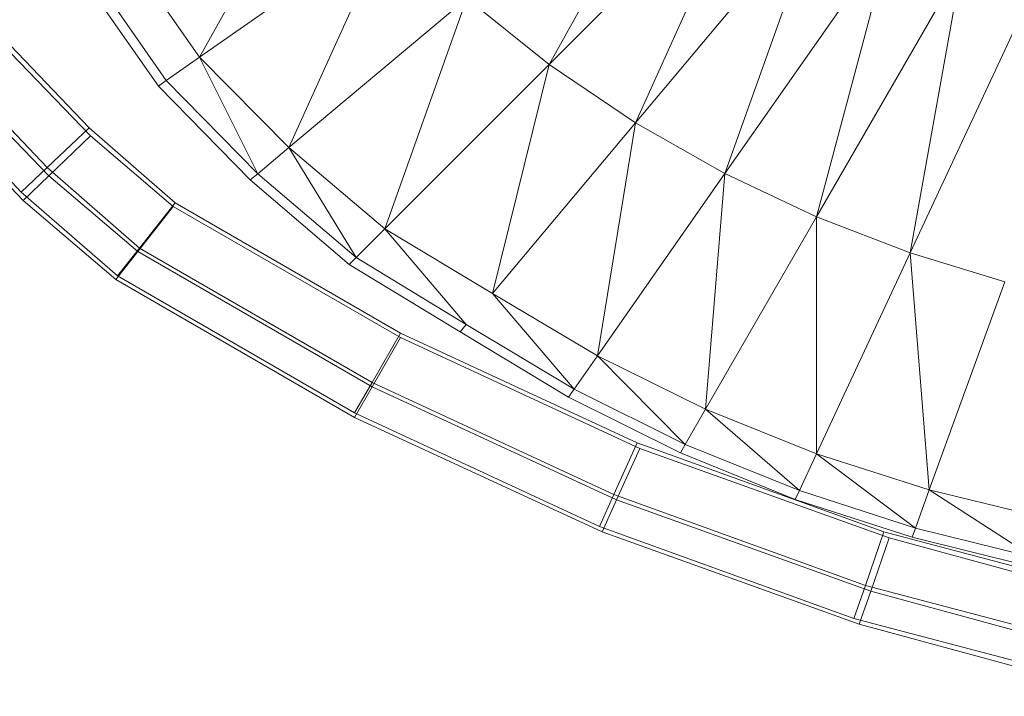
# Model space of a CAD drawing. Header units: metres. Extents: x 397.7 to 427.5, y 12.7 to 28.4.
# Tile 39 of 139: x 406.7369 to 406.8568, y 27.0441 to 27.1264. Entities that reach past the tile are written whole.
import ezdxf

# ---------------------------------------------------------------- set-up
doc = ezdxf.new("R2010")
doc.units = ezdxf.units.M
doc.layers.add('A-DETL-____-MBND', color=7, linetype='Continuous', lineweight=18)

# ---------------------------------------------------------------- blocks, each defined once
blk = doc.blocks.new('Family - Inodor P2-153281-05_CLI_AIGUA_P2')
at = {"layer": 'A-DETL-____-MBND', "color": 253, "true_color": 0xaaaaaa}
for p, q in [((0.11411, 0.09751), (0.13124, 0.12836)), ((0.07154, 0.0984), (0.0861, 0.12462)), ((0.13916, 0.12256), (0.11411, 0.09751)), ((0.12462, 0.09039), (0.13916, 0.12256)), ((0.14737, 0.11751), (0.12462, 0.09039)), ((0.13551, 0.08422), (0.14737, 0.11751)), ((0.09472, 0.11463), (0.07154, 0.0984)), ((0.08242, 0.08739), (0.09472, 0.11463)), ((0.15578, 0.11317), (0.13551, 0.08422)), ((0.14668, 0.07896), (0.15578, 0.11317)), ((0.07154, 0.0984), (0.06265, 0.11108)), ((0.16433, 0.10952), (0.14668, 0.07896)), ((0.15807, 0.07457), (0.16433, 0.10952)), ((0.06652, 0.09488), (0.05734, 0.10801)), ((0.06749, 0.09556), (0.05837, 0.10861)), ((0.1041, 0.10559), (0.08242, 0.08739)), ((0.0941, 0.0775), (0.1041, 0.10559)), ((0.11411, 0.09751), (0.1041, 0.10559)), ((0.17296, 0.1065), (0.15807, 0.07457)), ((0.04853, 0.0998), (0.05809, 0.08979)), ((0.04853, 0.0998), (0.05809, 0.08979)), ((0.04853, 0.0998), (0.05809, 0.08979)), ((0.05809, 0.08979), (0.04853, 0.0998)), ((0.04857, 0.09887), (0.05827, 0.08882)), ((0.04857, 0.09887), (0.05827, 0.08882)), ((0.07154, 0.0984), (0.06749, 0.09556)), ((0.08242, 0.08739), (0.07154, 0.0984)), ((0.07154, 0.0984), (0.07863, 0.08421)), ((0.11411, 0.09751), (0.0941, 0.0775)), ((0.1072, 0.06963), (0.11411, 0.09751)), ((0.12462, 0.09039), (0.11411, 0.09751)), ((0.05299, 0.08497), (0.04298, 0.09544)), ((0.05299, 0.08497), (0.04298, 0.09544)), ((0.06749, 0.09556), (0.06652, 0.09488)), ((0.07772, 0.08345), (0.06652, 0.09488)), ((0.07863, 0.08421), (0.06749, 0.09556)), ((0.04304, 0.09447), (0.0532, 0.08395)), ((0.04304, 0.09447), (0.0532, 0.08395)), ((0.04983, 0.08198), (0.03955, 0.09274)), ((0.04983, 0.08198), (0.03955, 0.09274)), ((0.03963, 0.09176), (0.05007, 0.08095)), ((0.03963, 0.09176), (0.05007, 0.08095)), ((0.12462, 0.09039), (0.1072, 0.06963)), ((0.11998, 0.06204), (0.12462, 0.09039)), ((0.13551, 0.08422), (0.12462, 0.09039)), ((0.05299, 0.08497), (0.05809, 0.08979)), ((0.05809, 0.08979), (0.05299, 0.08497)), ((0.0532, 0.08395), (0.05827, 0.08882)), ((0.05827, 0.08882), (0.0532, 0.08395)), ((0.05809, 0.08979), (0.06857, 0.08065)), ((0.05809, 0.08979), (0.06857, 0.08065)), ((0.05809, 0.08979), (0.06857, 0.08065)), ((0.06857, 0.08065), (0.05809, 0.08979)), ((0.05827, 0.08882), (0.06832, 0.08023)), ((0.05827, 0.08882), (0.06832, 0.08023)), ((0.08242, 0.08739), (0.07863, 0.08421)), ((0.0941, 0.0775), (0.08242, 0.08739)), ((0.08242, 0.08739), (0.0906, 0.074)), ((0.04983, 0.08198), (0.05299, 0.08497)), ((0.05299, 0.08497), (0.04983, 0.08198)), ((0.05007, 0.08095), (0.0532, 0.08395)), ((0.0532, 0.08395), (0.05007, 0.08095)), ((0.06423, 0.07516), (0.05299, 0.08497)), ((0.06423, 0.07516), (0.05299, 0.08497)), ((0.0532, 0.08395), (0.06401, 0.07472)), ((0.0532, 0.08395), (0.06401, 0.07472)), ((0.07863, 0.08421), (0.07772, 0.08345)), ((0.0906, 0.074), (0.07863, 0.08421)), ((0.13551, 0.08422), (0.11998, 0.06204)), ((0.13316, 0.05554), (0.13551, 0.08422)), ((0.14668, 0.07896), (0.13551, 0.08422)), ((0.08977, 0.07316), (0.07772, 0.08345)), ((0.06155, 0.07176), (0.04983, 0.08198)), ((0.06155, 0.07176), (0.04983, 0.08198)), ((0.05007, 0.08095), (0.06135, 0.07131)), ((0.05007, 0.08095), (0.06135, 0.07131)), ((0.06423, 0.07516), (0.06857, 0.08065)), ((0.06857, 0.08065), (0.06423, 0.07516)), ((0.06857, 0.08065), (0.09601, 0.06481)), ((0.06857, 0.08065), (0.09601, 0.06481)), ((0.06857, 0.08065), (0.09601, 0.06481)), ((0.09601, 0.06481), (0.06857, 0.08065)), ((0.06401, 0.07472), (0.06832, 0.08023)), ((0.06832, 0.08023), (0.06401, 0.07472)), ((0.06832, 0.08023), (0.09599, 0.06427)), ((0.06832, 0.08023), (0.09599, 0.06427)), ((0.14668, 0.07896), (0.13316, 0.05554)), ((0.14667, 0.05012), (0.14668, 0.07896)), ((0.15807, 0.07457), (0.14668, 0.07896)), ((0.0941, 0.0775), (0.0906, 0.074)), ((0.1072, 0.06963), (0.0941, 0.0775)), ((0.0941, 0.0775), (0.10402, 0.06584)), ((0.06135, 0.07131), (0.06401, 0.07472)), ((0.06401, 0.07472), (0.06135, 0.07131)), ((0.06155, 0.07176), (0.06423, 0.07516)), ((0.06423, 0.07516), (0.06155, 0.07176)), ((0.06401, 0.07472), (0.09254, 0.05826)), ((0.06401, 0.07472), (0.09254, 0.05826)), ((0.09255, 0.05881), (0.06423, 0.07516)), ((0.09255, 0.05881), (0.06423, 0.07516)), ((0.15807, 0.07457), (0.14667, 0.05012)), ((0.16961, 0.07104), (0.15807, 0.07457)), ((0.16039, 0.04571), (0.15807, 0.07457)), ((0.0906, 0.074), (0.08977, 0.07316)), ((0.10326, 0.06494), (0.08977, 0.07316)), ((0.10402, 0.06584), (0.0906, 0.074)), ((0.06135, 0.07131), (0.09041, 0.05455)), ((0.06135, 0.07131), (0.09041, 0.05455)), ((0.09042, 0.05509), (0.06155, 0.07176)), ((0.09042, 0.05509), (0.06155, 0.07176)), ((0.16961, 0.07104), (0.16039, 0.04571)), ((0.11998, 0.06204), (0.1072, 0.06963)), ((0.1072, 0.06963), (0.11714, 0.05799)), ((0.09255, 0.05881), (0.09601, 0.06481)), ((0.09601, 0.06481), (0.09255, 0.05881)), ((0.09601, 0.06481), (0.12484, 0.05143)), ((0.09601, 0.06481), (0.12484, 0.05143)), ((0.09601, 0.06481), (0.12484, 0.05143)), ((0.12484, 0.05143), (0.09601, 0.06481)), ((0.10402, 0.06584), (0.10326, 0.06494)), ((0.11646, 0.05702), (0.10326, 0.06494)), ((0.11714, 0.05799), (0.10402, 0.06584)), ((0.09254, 0.05826), (0.09599, 0.06427)), ((0.09599, 0.06427), (0.09254, 0.05826)), ((0.09599, 0.06427), (0.12517, 0.05077)), ((0.09599, 0.06427), (0.12517, 0.05077)), ((0.11998, 0.06204), (0.11714, 0.05799)), ((0.13316, 0.05554), (0.11998, 0.06204)), ((0.11998, 0.06204), (0.13069, 0.05125)), ((0.09042, 0.05509), (0.09255, 0.05881)), ((0.09255, 0.05881), (0.09042, 0.05509)), ((0.12198, 0.04515), (0.09255, 0.05881)), ((0.12198, 0.04515), (0.09255, 0.05881)), ((0.09041, 0.05455), (0.09254, 0.05826)), ((0.09254, 0.05826), (0.09041, 0.05455)), ((0.09254, 0.05826), (0.12232, 0.04449)), ((0.09254, 0.05826), (0.12232, 0.04449)), ((0.11714, 0.05799), (0.11646, 0.05702)), ((0.13069, 0.05125), (0.11714, 0.05799)), ((0.1301, 0.05023), (0.11646, 0.05702)), ((0.13316, 0.05554), (0.13069, 0.05125)), ((0.14667, 0.05012), (0.13316, 0.05554)), ((0.13316, 0.05554), (0.14458, 0.04563)), ((0.09041, 0.05455), (0.12055, 0.0406)), ((0.09041, 0.05455), (0.12055, 0.0406)), ((0.12022, 0.04126), (0.09042, 0.05509)), ((0.12022, 0.04126), (0.09042, 0.05509)), ((0.12198, 0.04515), (0.12484, 0.05143)), ((0.12484, 0.05143), (0.12198, 0.04515)), ((0.12232, 0.04449), (0.12517, 0.05077)), ((0.12517, 0.05077), (0.12232, 0.04449)), ((0.12484, 0.05143), (0.15485, 0.04061)), ((0.12484, 0.05143), (0.15485, 0.04061)), ((0.12484, 0.05143), (0.15485, 0.04061)), ((0.15485, 0.04061), (0.12484, 0.05143)), ((0.12517, 0.05077), (0.15553, 0.03989)), ((0.12517, 0.05077), (0.15553, 0.03989)), ((0.13069, 0.05125), (0.1301, 0.05023)), ((0.14458, 0.04563), (0.13069, 0.05125)), ((0.14407, 0.04456), (0.1301, 0.05023)), ((0.14667, 0.05012), (0.14458, 0.04563)), ((0.16039, 0.04571), (0.14667, 0.05012)), ((0.1587, 0.04106), (0.14667, 0.05012)), ((0.14458, 0.04563), (0.14407, 0.04456)), ((0.1587, 0.04106), (0.14458, 0.04563)), ((0.16039, 0.04571), (0.1587, 0.04106)), ((0.17429, 0.04232), (0.16039, 0.04571)), ((0.17301, 0.03754), (0.16039, 0.04571)), ((0.12022, 0.04126), (0.12198, 0.04515)), ((0.12198, 0.04515), (0.12022, 0.04126)), ((0.12055, 0.0406), (0.12232, 0.04449)), ((0.12232, 0.04449), (0.12055, 0.0406)), ((0.15261, 0.0341), (0.12198, 0.04515)), ((0.15261, 0.0341), (0.12198, 0.04515)), ((0.12232, 0.04449), (0.15326, 0.0334)), ((0.12232, 0.04449), (0.15326, 0.0334)), ((0.1583, 0.03995), (0.14407, 0.04456)), ((0.15122, 0.03008), (0.12022, 0.04126)), ((0.15122, 0.03008), (0.12022, 0.04126)), ((0.1587, 0.04106), (0.1583, 0.03995)), ((0.17301, 0.03754), (0.1587, 0.04106)), ((0.12055, 0.0406), (0.15186, 0.02938)), ((0.12055, 0.0406), (0.15186, 0.02938)), ((0.15261, 0.0341), (0.15485, 0.04061)), ((0.15485, 0.04061), (0.15261, 0.0341)), ((0.15326, 0.0334), (0.15553, 0.03989)), ((0.15553, 0.03989), (0.15326, 0.0334)), ((0.15485, 0.04061), (0.18578, 0.03244)), ((0.15485, 0.04061), (0.18578, 0.03244)), ((0.15485, 0.04061), (0.18578, 0.03244)), ((0.18578, 0.03244), (0.15485, 0.04061)), ((0.15553, 0.03989), (0.18674, 0.03138)), ((0.15553, 0.03989), (0.18674, 0.03138)), ((0.1727, 0.03639), (0.1583, 0.03995)), ((0.15122, 0.03008), (0.15261, 0.0341)), ((0.15261, 0.0341), (0.15122, 0.03008)), ((0.18417, 0.02577), (0.15261, 0.0341)), ((0.18417, 0.02577), (0.15261, 0.0341)), ((0.15186, 0.02938), (0.15326, 0.0334)), ((0.15326, 0.0334), (0.15186, 0.02938)), ((0.15326, 0.0334), (0.18512, 0.02471)), ((0.15326, 0.0334), (0.18512, 0.02471)), ((0.18317, 0.02165), (0.15122, 0.03008)), ((0.18317, 0.02165), (0.15122, 0.03008)), ((0.15186, 0.02938), (0.18411, 0.02059)), ((0.15186, 0.02938), (0.18411, 0.02059))]:
    blk.add_line(p, q, dxfattribs=at)
blk = doc.blocks.new('LONDR55-XX_ZZ-ARQ-CAA-M3D-Londres55_ifc-1-05_CLI_AIGUA_P2')
at = {"layer": 'A-DETL-____-MBND', "color": 253, "lineweight": 18, "true_color": 0xaaaaaa}
blk.add_blockref('Family - Inodor P2-153281-05_CLI_AIGUA_P2', (406.68727, 27.02347), dxfattribs=at)

msp = doc.modelspace()

# ---------------------------------------------------------------- block references
at = {"lineweight": 5}
msp.add_blockref('LONDR55-XX_ZZ-ARQ-CAA-M3D-Londres55_ifc-1-05_CLI_AIGUA_P2', (0, 0), dxfattribs=at)

doc.saveas('drawing.dxf')
